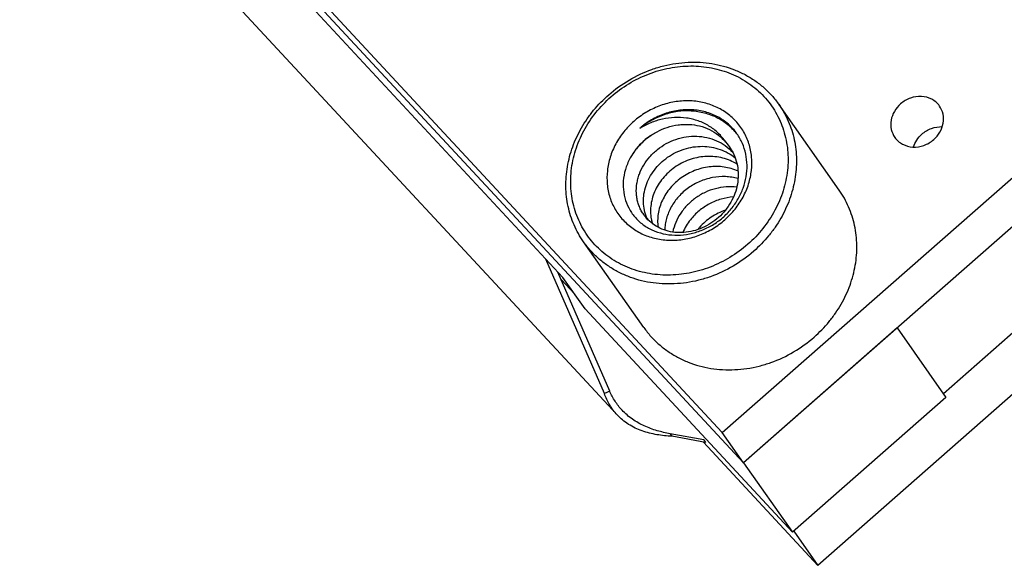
# Model space of a CAD drawing. Header units: millimetres. Extents: x 0 to 297, y 0 to 210.
# Tile 2 of 32: x 18 to 32, y 80 to 88. Entities that reach past the tile are written whole.
import ezdxf

# ---------------------------------------------------------------- set-up
doc = ezdxf.new("R2010")
doc.units = ezdxf.units.MM
doc.header["$LTSCALE"] = 16.335
for name, color, linetype in [('BOARD_1_DXF_CONTINUOUS_LINE', 7, 'CONTINUOUS'), ('ESP32C6-1-3-DXF_CONTINUOUS_LINE', 7, 'CONTINUOUS'), ('SMTSO-M2-3_5DXF_CONTINUOUS_LINE', 7, 'CONTINUOUS')]:
    doc.layers.add(name, color=color, linetype=linetype)

msp = doc.modelspace()

# ---------------------------------------------------------------- linework, layer by layer
at = {"layer": 'BOARD_1_DXF_CONTINUOUS_LINE', "color": 7, "linetype": 'Continuous'}
for p, q in [((50.416, 100.607), (28.445, 81.299)), ((12.139, 98.968), (28.133, 81.743)), ((28.445, 81.299), (12.452, 98.524)), ((28.133, 81.743), (44.244, 95.901)), ((28.445, 81.299), (28.133, 81.743))]:
    msp.add_line(p, q, dxfattribs=at)
for points, knots in [([(31.316, 86.53), (31.302, 86.551), (31.268, 86.589), (31.182, 86.648), (31.05, 86.682), (30.886, 86.657), (30.788, 86.599), (30.746, 86.562)], [0, 0, 0, 0, 0.117906, 0.237108, 0.481629, 0.737611, 1, 1, 1, 1]), ([(30.746, 86.562), (30.71, 86.531), (30.649, 86.457), (30.6, 86.325), (30.601, 86.188), (30.637, 86.105), (30.662, 86.07)], [0, 0, 0, 0, 0.262973, 0.517743, 0.762383, 1, 1, 1, 1]), ([(31.232, 86.038), (31.268, 86.07), (31.329, 86.143), (31.378, 86.276), (31.377, 86.412), (31.341, 86.495), (31.316, 86.53)], [0, 0, 0, 0, 0.262974, 0.517741, 0.76238, 1, 1, 1, 1]), ([(31.058, 86.118), (31.099, 86.154), (31.194, 86.211), (31.303, 86.229), (31.356, 86.228)], [0, 0, 0, 0, 0.505858, 1, 1, 1, 1]), ([(30.662, 86.07), (30.676, 86.049), (30.711, 86.011), (30.796, 85.953), (30.928, 85.918), (31.093, 85.943), (31.19, 86.001), (31.232, 86.038)], [0, 0, 0, 0, 0.117907, 0.237111, 0.481615, 0.737586, 1, 1, 1, 1]), ([(30.933, 85.93), (30.945, 85.965), (30.979, 86.035), (31.029, 86.093), (31.058, 86.118)], [0, 0, 0, 0, 0.49447, 1, 1, 1, 1])]:
    msp.add_open_spline(points, degree=3, knots=knots, dxfattribs=at)
at = {"layer": 'ESP32C6-1-3-DXF_CONTINUOUS_LINE', "color": 7, "linetype": 'Continuous'}
for p, q in [((51.452, 99.058), (29.535, 79.798)), ((28.445, 81.299), (12.453, 98.523)), ((14.059, 96.659), (25.796, 84.018)), ((26.591, 82.003), (14.663, 94.85)), ((44.12, 93.513), (31.374, 82.312)), ((26.406, 82.316), (25.548, 84.286)), ((26.483, 82.351), (25.722, 84.097)), ((25.966, 83.776), (25.771, 83.987)), ((26.121, 83.556), (25.796, 84.018)), ((29.161, 80.282), (26.121, 83.556)), ((30.695, 83.277), (28.445, 81.299)), ((30.695, 83.277), (31.411, 82.259)), ((26.483, 82.351), (26.406, 82.316)), ((31.411, 82.259), (29.161, 80.282)), ((27.862, 81.636), (27.368, 81.727)), ((27.368, 81.727), (27.394, 81.69)), ((27.888, 81.599), (27.394, 81.69)), ((29.535, 79.798), (27.858, 81.604)), ((27.862, 81.636), (27.888, 81.599)), ((28.445, 81.299), (29.161, 80.282)), ((29.182, 80.3), (29.535, 79.798))]:
    msp.add_line(p, q, dxfattribs=at)
for points, knots in [([(26.591, 82.003), (26.55, 82.048), (26.477, 82.146), (26.426, 82.258), (26.406, 82.316)], [0, 0, 0, 0, 0.496562, 1, 1, 1, 1]), ([(26.665, 82.071), (26.627, 82.112), (26.558, 82.201), (26.506, 82.3), (26.483, 82.351)], [0, 0, 0, 0, 0.498963, 1, 1, 1, 1]), ([(27.394, 81.69), (27.321, 81.694), (27.173, 81.708), (26.956, 81.761), (26.755, 81.856), (26.64, 81.95), (26.591, 82.003)], [0, 0, 0, 0, 0.24968, 0.503752, 0.754162, 1, 1, 1, 1]), ([(27.368, 81.727), (27.304, 81.739), (27.176, 81.768), (26.988, 81.836), (26.812, 81.934), (26.71, 82.023), (26.665, 82.071)], [0, 0, 0, 0, 0.244748, 0.496704, 0.749099, 1, 1, 1, 1])]:
    msp.add_open_spline(points, degree=3, knots=knots, dxfattribs=at)
at = {"layer": 'SMTSO-M2-3_5DXF_CONTINUOUS_LINE', "color": 7, "linetype": 'Continuous'}
for p, q in [((29.847, 85.297), (28.961, 86.555)), ((26.985, 83.283), (26.099, 84.54))]:
    msp.add_line(p, q, dxfattribs=at)
for centre, radius, start, end in [((27.738, 85.195), 1.116, 128.7757, 129.5959), ((27.742, 85.191), 1.121, 126.3779, 128.7745), ((27.684, 85.596), 0.847, 37.5531, 38.4254), ((27.57, 85.128), 0.59, 203.8117, 206.0383), ((28.441, 84.187), 0.854, 138.55, 141.4901)]:
    msp.add_arc(centre, radius, start, end, dxfattribs=at)
for points, knots in [([(26.468, 86.694), (26.56, 86.776), (26.761, 86.92), (27.04, 87.051), (27.273, 87.122), (27.451, 87.157), (27.63, 87.174), (27.807, 87.174), (27.982, 87.155), (28.151, 87.118), (28.314, 87.064), (28.468, 86.993), (28.612, 86.905), (28.743, 86.803), (28.861, 86.686), (28.93, 86.6), (28.961, 86.555)], [0, 0, 0, 0, 0.131374, 0.262226, 0.327183, 0.391613, 0.45542, 0.518531, 0.580903, 0.642526, 0.703421, 0.763645, 0.823287, 0.882463, 0.941315, 1, 1, 1, 1]), ([(26.502, 86.666), (26.583, 86.737), (26.758, 86.865), (27.048, 87.008), (27.356, 87.096), (27.669, 87.127), (27.977, 87.099), (28.267, 87.012), (28.528, 86.871), (28.75, 86.679), (28.924, 86.444), (29.042, 86.176), (29.101, 85.886), (29.098, 85.585), (29.034, 85.284), (28.912, 84.995), (28.735, 84.729), (28.587, 84.574), (28.506, 84.503)], [0, 0, 0, 0, 0.066018, 0.13183, 0.196954, 0.260991, 0.323695, 0.385011, 0.445104, 0.504335, 0.563217, 0.622325, 0.682192, 0.743221, 0.805619, 0.86938, 0.934294, 1, 1, 1, 1]), ([(26.099, 84.54), (26.045, 84.617), (25.952, 84.784), (25.879, 85.012), (25.848, 85.201), (25.839, 85.347), (25.843, 85.494), (25.868, 85.692), (25.933, 85.937), (26.042, 86.169), (26.152, 86.344), (26.278, 86.511), (26.389, 86.625), (26.468, 86.694)], [0, 0, 0, 0, 0.118383, 0.237735, 0.298112, 0.35902, 0.420519, 0.482648, 0.608723, 0.737273, 0.802411, 0.867989, 1, 1, 1, 1]), ([(28.506, 84.503), (28.425, 84.432), (28.25, 84.304), (27.96, 84.161), (27.653, 84.073), (27.339, 84.042), (27.031, 84.07), (26.741, 84.156), (26.48, 84.298), (26.258, 84.49), (26.085, 84.725), (25.966, 84.992), (25.907, 85.283), (25.91, 85.584), (25.974, 85.885), (26.097, 86.174), (26.273, 86.44), (26.422, 86.595), (26.502, 86.666)], [0, 0, 0, 0, 0.066018, 0.13183, 0.196954, 0.260991, 0.323695, 0.385011, 0.445104, 0.504335, 0.563217, 0.622325, 0.682192, 0.743221, 0.805619, 0.86938, 0.934294, 1, 1, 1, 1]), ([(28.172, 84.864), (28.226, 84.911), (28.325, 85.014), (28.442, 85.191), (28.524, 85.384), (28.567, 85.585), (28.569, 85.786), (28.53, 85.979), (28.451, 86.158), (28.335, 86.314), (28.187, 86.442), (28.013, 86.536), (27.819, 86.594), (27.614, 86.613), (27.405, 86.592), (27.2, 86.533), (27.007, 86.438), (26.89, 86.353), (26.836, 86.305)], [0, 0, 0, 0, 0.065705, 0.130619, 0.19438, 0.256778, 0.317808, 0.377676, 0.436784, 0.495666, 0.554897, 0.614989, 0.676306, 0.739009, 0.803045, 0.868169, 0.933981, 1, 1, 1, 1]), ([(28.348, 86.123), (28.33, 86.149), (28.291, 86.198), (28.223, 86.265), (28.148, 86.323), (28.066, 86.373), (27.978, 86.414), (27.885, 86.445), (27.788, 86.466), (27.655, 86.48), (27.483, 86.472), (27.315, 86.43), (27.186, 86.377), (27.062, 86.311), (26.976, 86.249), (26.923, 86.203)], [0, 0, 0, 0, 0.058695, 0.117557, 0.176743, 0.236394, 0.296629, 0.357534, 0.419167, 0.48155, 0.608327, 0.737583, 0.802957, 0.868602, 1, 1, 1, 1]), ([(28.347, 86.122), (28.327, 86.147), (28.286, 86.194), (28.215, 86.258), (28.138, 86.313), (28.054, 86.361), (27.966, 86.399), (27.872, 86.428), (27.776, 86.448), (27.644, 86.462), (27.475, 86.454), (27.31, 86.415), (27.183, 86.365), (27.061, 86.304), (26.976, 86.246), (26.923, 86.203)], [0, 0, 0, 0, 0.059508, 0.119211, 0.179225, 0.239652, 0.300572, 0.36204, 0.424084, 0.486704, 0.613392, 0.741743, 0.806353, 0.871044, 1, 1, 1, 1]), ([(28.961, 86.555), (29.016, 86.478), (29.109, 86.311), (29.182, 86.083), (29.213, 85.894), (29.222, 85.748), (29.218, 85.601), (29.193, 85.403), (29.127, 85.158), (29.019, 84.926), (28.909, 84.751), (28.782, 84.584), (28.672, 84.47), (28.593, 84.401)], [0, 0, 0, 0, 0.118383, 0.237735, 0.298112, 0.35902, 0.420519, 0.482648, 0.608723, 0.737273, 0.802411, 0.867989, 1, 1, 1, 1]), ([(26.836, 86.305), (26.783, 86.258), (26.684, 86.155), (26.566, 85.978), (26.484, 85.785), (26.442, 85.584), (26.44, 85.383), (26.479, 85.19), (26.558, 85.011), (26.674, 84.855), (26.822, 84.727), (26.996, 84.632), (27.189, 84.575), (27.394, 84.556), (27.603, 84.576), (27.808, 84.636), (28.002, 84.731), (28.118, 84.816), (28.172, 84.864)], [0, 0, 0, 0, 0.065705, 0.130619, 0.19438, 0.256778, 0.317808, 0.377676, 0.436784, 0.495666, 0.554897, 0.614989, 0.676306, 0.739009, 0.803045, 0.868169, 0.933981, 1, 1, 1, 1]), ([(28.183, 86), (28.167, 86.024), (28.134, 86.07), (28.056, 86.155), (27.964, 86.225), (27.862, 86.28), (27.781, 86.313), (27.697, 86.338), (27.581, 86.36), (27.432, 86.367), (27.283, 86.347), (27.168, 86.316), (27.055, 86.275), (26.974, 86.234), (26.923, 86.203)], [0, 0, 0, 0, 0.060753, 0.121566, 0.243466, 0.304929, 0.366742, 0.428939, 0.491528, 0.617644, 0.744844, 0.808719, 0.87262, 1, 1, 1, 1]), ([(27.039, 86.066), (27.082, 86.099), (27.175, 86.158), (27.325, 86.222), (27.458, 86.253), (27.566, 86.262), (27.671, 86.262), (27.801, 86.243), (27.948, 86.191), (28.078, 86.11), (28.151, 86.039), (28.183, 86)], [0, 0, 0, 0, 0.129559, 0.258996, 0.387438, 0.451116, 0.514285, 0.638768, 0.760943, 0.881149, 1, 1, 1, 1]), ([(27.039, 86.066), (26.991, 86.029), (26.902, 85.947), (26.796, 85.802), (26.721, 85.642), (26.681, 85.475), (26.677, 85.307), (26.709, 85.146), (26.776, 84.998), (26.873, 84.87), (26.998, 84.766), (27.145, 84.69), (27.307, 84.645), (27.48, 84.632), (27.655, 84.651), (27.828, 84.702), (27.991, 84.782), (28.091, 84.853), (28.138, 84.892)], [0, 0, 0, 0, 0.066432, 0.131828, 0.195781, 0.258075, 0.318744, 0.378072, 0.436556, 0.494829, 0.553545, 0.613262, 0.674369, 0.737039, 0.801225, 0.866703, 0.933106, 1, 1, 1, 1]), ([(27.027, 86.055), (26.979, 86.015), (26.889, 85.926), (26.815, 85.824), (26.784, 85.77)], [0, 0, 0, 0, 0.50418, 1, 1, 1, 1]), ([(27.022, 84.886), (27.007, 84.903), (26.98, 84.938), (26.945, 84.995), (26.916, 85.055), (26.895, 85.119), (26.88, 85.186), (26.87, 85.277), (26.876, 85.371), (26.895, 85.463), (26.924, 85.556), (26.978, 85.668), (27.068, 85.79), (27.18, 85.896), (27.309, 85.983), (27.453, 86.046), (27.604, 86.082), (27.758, 86.092), (27.909, 86.073), (28.051, 86.026), (28.179, 85.954), (28.253, 85.889), (28.286, 85.854)], [0, 0, 0, 0, 0.028327, 0.056672, 0.085113, 0.113723, 0.142564, 0.171704, 0.231046, 0.261396, 0.292185, 0.354947, 0.419214, 0.484653, 0.550787, 0.617104, 0.683122, 0.748428, 0.81277, 0.87607, 0.938383, 1, 1, 1, 1]), ([(28.138, 84.892), (28.183, 84.932), (28.246, 84.997), (28.318, 85.092), (28.381, 85.192), (28.443, 85.325), (28.488, 85.492), (28.501, 85.661), (28.482, 85.827), (28.432, 85.984), (28.379, 86.079), (28.348, 86.123)], [0, 0, 0, 0, 0.132047, 0.197647, 0.2628, 0.391386, 0.517496, 0.641023, 0.762199, 0.881584, 1, 1, 1, 1]), ([(27.029, 84.889), (27.014, 84.925), (26.989, 85.001), (26.974, 85.121), (26.982, 85.244), (27.012, 85.366), (27.063, 85.484), (27.135, 85.595), (27.224, 85.695), (27.329, 85.781), (27.447, 85.851), (27.574, 85.902), (27.707, 85.933), (27.841, 85.943), (27.974, 85.931), (28.102, 85.898), (28.22, 85.845), (28.291, 85.796), (28.324, 85.769)], [0, 0, 0, 0, 0.056598, 0.114182, 0.173075, 0.233412, 0.295236, 0.358457, 0.422829, 0.488014, 0.553641, 0.619325, 0.684698, 0.749469, 0.813429, 0.876457, 0.938584, 1, 1, 1, 1]), ([(28.183, 86), (28.208, 85.973), (28.253, 85.915), (28.288, 85.851), (28.303, 85.818)], [0, 0, 0, 0, 0.499635, 1, 1, 1, 1]), ([(28.303, 85.818), (28.322, 85.777), (28.351, 85.691), (28.37, 85.556), (28.363, 85.418), (28.333, 85.281), (28.278, 85.15), (28.203, 85.028), (28.108, 84.92), (27.997, 84.828), (27.874, 84.755), (27.742, 84.704), (27.607, 84.676), (27.471, 84.672), (27.341, 84.691), (27.219, 84.734), (27.111, 84.799), (27.049, 84.855), (27.022, 84.886)], [0, 0, 0, 0, 0.061411, 0.123498, 0.186466, 0.25043, 0.315299, 0.380832, 0.446718, 0.512555, 0.57791, 0.642388, 0.70562, 0.76733, 0.827461, 0.886119, 0.943495, 1, 1, 1, 1]), ([(28.349, 85.678), (28.317, 85.698), (28.249, 85.733), (28.14, 85.77), (28.026, 85.79), (27.908, 85.794), (27.79, 85.781), (27.636, 85.743), (27.454, 85.656), (27.303, 85.526), (27.207, 85.402), (27.151, 85.302), (27.11, 85.197), (27.086, 85.089), (27.079, 84.981), (27.086, 84.91), (27.092, 84.876)], [0, 0, 0, 0, 0.061364, 0.123505, 0.186461, 0.250176, 0.314547, 0.379416, 0.509375, 0.638096, 0.701432, 0.763639, 0.824593, 0.884271, 0.942711, 1, 1, 1, 1]), ([(28.364, 85.577), (28.332, 85.591), (28.264, 85.616), (28.159, 85.638), (28.05, 85.646), (27.904, 85.638), (27.723, 85.591), (27.527, 85.485), (27.364, 85.335), (27.266, 85.183), (27.215, 85.052), (27.192, 84.952), (27.183, 84.852), (27.187, 84.785), (27.192, 84.753)], [0, 0, 0, 0, 0.061905, 0.124522, 0.187865, 0.25189, 0.381111, 0.510799, 0.638954, 0.763718, 0.824597, 0.884261, 0.942682, 1, 1, 1, 1]), ([(28.364, 85.467), (28.334, 85.475), (28.273, 85.488), (28.147, 85.5), (27.987, 85.487), (27.802, 85.431), (27.633, 85.336), (27.49, 85.208), (27.38, 85.056), (27.321, 84.914), (27.296, 84.798), (27.291, 84.74), (27.29, 84.711)], [0, 0, 0, 0, 0.062172, 0.125005, 0.252131, 0.380732, 0.509546, 0.637056, 0.761903, 0.882927, 0.941961, 1, 1, 1, 1]), ([(28.345, 85.343), (28.293, 85.348), (28.187, 85.35), (28.03, 85.323), (27.879, 85.268), (27.74, 85.187), (27.619, 85.084), (27.52, 84.962), (27.447, 84.827), (27.417, 84.731), (27.407, 84.682)], [0, 0, 0, 0, 0.125288, 0.252232, 0.380119, 0.507979, 0.634808, 0.759558, 0.881412, 1, 1, 1, 1]), ([(29.478, 83.143), (29.557, 83.212), (29.668, 83.326), (29.794, 83.493), (29.904, 83.668), (30.013, 83.9), (30.078, 84.146), (30.103, 84.343), (30.107, 84.49), (30.098, 84.636), (30.067, 84.826), (29.994, 85.054), (29.901, 85.22), (29.847, 85.297)], [0, 0, 0, 0, 0.132011, 0.197589, 0.262728, 0.391278, 0.517353, 0.579482, 0.64098, 0.701888, 0.762265, 0.881617, 1, 1, 1, 1]), ([(28.296, 85.198), (28.235, 85.193), (28.114, 85.171), (27.942, 85.101), (27.789, 84.999), (27.703, 84.911), (27.666, 84.864)], [0, 0, 0, 0, 0.249778, 0.501423, 0.752372, 1, 1, 1, 1]), ([(28.178, 85.004), (28.106, 84.979), (27.967, 84.91), (27.851, 84.809), (27.801, 84.752)], [0, 0, 0, 0, 0.502481, 1, 1, 1, 1]), ([(27.092, 84.876), (27.093, 84.87), (27.098, 84.846), (27.104, 84.822), (27.11, 84.805)], [0, 0, 0, 0, 0.251084, 1, 1, 1, 1]), ([(27.666, 84.864), (27.643, 84.835), (27.602, 84.774), (27.569, 84.709), (27.555, 84.676)], [0, 0, 0, 0, 0.504506, 1, 1, 1, 1]), ([(28.593, 84.401), (28.501, 84.319), (28.3, 84.175), (28.021, 84.044), (27.787, 83.973), (27.61, 83.938), (27.431, 83.921), (27.253, 83.921), (27.079, 83.94), (26.909, 83.977), (26.747, 84.031), (26.593, 84.102), (26.449, 84.19), (26.318, 84.292), (26.2, 84.409), (26.131, 84.495), (26.099, 84.54)], [0, 0, 0, 0, 0.131374, 0.262226, 0.327183, 0.391613, 0.45542, 0.518531, 0.580903, 0.642526, 0.703421, 0.763645, 0.823287, 0.882463, 0.941315, 1, 1, 1, 1]), ([(26.985, 83.282), (27.016, 83.238), (27.085, 83.151), (27.203, 83.035), (27.334, 82.932), (27.478, 82.845), (27.632, 82.773), (27.795, 82.719), (27.964, 82.682), (28.139, 82.664), (28.316, 82.663), (28.495, 82.68), (28.673, 82.716), (28.906, 82.786), (29.185, 82.917), (29.386, 83.062), (29.478, 83.143)], [0, 0, 0, 0, 0.058685, 0.117537, 0.176713, 0.236355, 0.296579, 0.357474, 0.419097, 0.481469, 0.54458, 0.608387, 0.672817, 0.737773, 0.868626, 1, 1, 1, 1])]:
    msp.add_open_spline(points, degree=3, knots=knots, dxfattribs=at)

doc.saveas('drawing.dxf')
